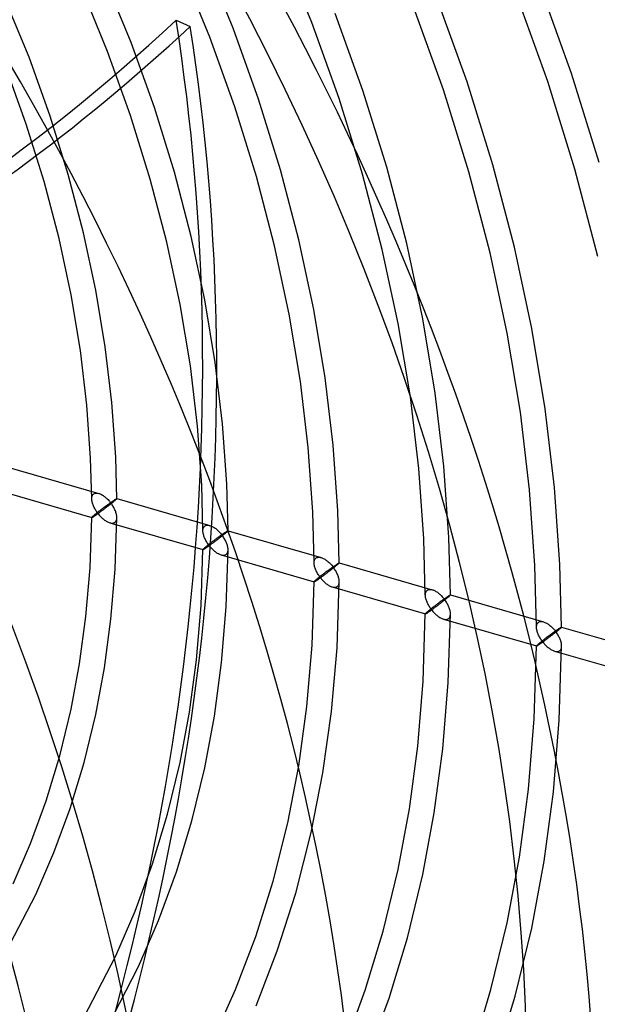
# Model space of a CAD drawing. Header units: millimetres. Extents: x -236 to 238, y -282 to 277.
# Tile 41 of 48: x 126 to 180, y -43 to 48. Entities that reach past the tile are written whole.
import ezdxf

# ---------------------------------------------------------------- set-up
doc = ezdxf.new("R2010")
doc.units = ezdxf.units.MM
doc.layers.add('HIDDEN', color=7, linetype='Continuous')
doc.layers.add('THICK', color=7, linetype='Continuous')

msp = doc.modelspace()

# ---------------------------------------------------------------- linework, layer by layer
at = {"layer": 'HIDDEN'}
for p, q in [((153.325, 47.72), (150.449, 54.751)), ((146.056, 47.201), (143.373, 53.761)), ((143.891, 46.369), (141.245, 52.836)), ((136.622, 45.85), (134.169, 51.845)), ((177.324, 43.004), (174.36, 51.255)), ((134.456, 45.018), (132.041, 50.921)), ((175.124, 42.268), (172.194, 50.423)), ((127.187, 44.498), (124.965, 49.93)), ((167.687, 42.217), (164.925, 49.903)), ((158.05, 41.429), (155.491, 48.552)), ((165.487, 41.48), (162.76, 49.072)), ((140.782, 47.927), (142.081, 47.348)), ((155.85, 40.693), (153.325, 47.72)), ((148.413, 40.642), (146.056, 47.201)), ((138.776, 39.854), (136.622, 45.85)), ((146.213, 39.905), (143.891, 46.369)), ((136.576, 39.118), (134.456, 45.018)), ((129.139, 39.066), (127.187, 44.498)), ((126.939, 38.33), (125.022, 43.667)), ((179.874, 34.784), (177.324, 43.004)), ((170.063, 34.558), (167.687, 42.217)), ((177.644, 34.146), (175.124, 42.268)), ((160.252, 34.332), (158.05, 41.429)), ((167.833, 33.92), (165.487, 41.48)), ((150.441, 34.106), (148.413, 40.642)), ((158.021, 33.694), (155.85, 40.693)), ((140.629, 33.88), (138.776, 39.854)), ((148.21, 33.468), (146.213, 39.905)), ((128.588, 33.016), (126.939, 38.33)), ((130.818, 33.654), (129.139, 39.066)), ((138.399, 33.242), (136.576, 39.118)), ((142.183, 27.95), (140.629, 33.88)), ((152.14, 27.618), (150.441, 34.106)), ((159.84, 26.75), (158.021, 33.694)), ((162.097, 27.287), (160.252, 34.332)), ((169.797, 26.419), (167.833, 33.92)), ((172.054, 26.956), (170.063, 34.558)), ((179.755, 26.088), (177.644, 34.146)), ((129.968, 27.744), (128.588, 33.016)), ((132.225, 28.281), (130.818, 33.654)), ((139.926, 27.413), (138.399, 33.242)), ((149.883, 27.082), (148.21, 33.468)), ((133.363, 22.967), (132.225, 28.281)), ((131.084, 22.534), (129.968, 27.744)), ((141.159, 21.651), (139.926, 27.413)), ((143.438, 22.085), (142.183, 27.95)), ((153.513, 21.202), (152.14, 27.618)), ((151.234, 20.769), (149.883, 27.082)), ((161.309, 19.887), (159.84, 26.75)), ((163.588, 20.32), (162.097, 27.287)), ((171.384, 19.005), (169.797, 26.419)), ((173.663, 19.438), (172.054, 26.956)), ((134.234, 17.73), (133.363, 22.967)), ((131.937, 17.403), (131.084, 22.534)), ((144.399, 16.305), (143.438, 22.085)), ((142.102, 15.978), (141.159, 21.651)), ((154.564, 14.88), (153.513, 21.202)), ((152.267, 14.553), (151.234, 20.769)), ((164.73, 13.455), (163.588, 20.32)), ((162.433, 13.128), (161.309, 19.887)), ((174.895, 12.029), (173.663, 19.438)), ((172.598, 11.702), (171.384, 19.005)), ((132.534, 12.368), (131.937, 17.403)), ((134.843, 12.587), (134.234, 17.73)), ((142.762, 10.41), (142.102, 15.978)), ((145.072, 10.629), (144.399, 16.305)), ((155.301, 8.671), (154.564, 14.88)), ((152.991, 8.452), (152.267, 14.553)), ((163.219, 6.494), (162.433, 13.128)), ((165.529, 6.713), (164.73, 13.455)), ((132.882, 7.445), (132.534, 12.368)), ((135.199, 7.553), (134.843, 12.587)), ((175.758, 4.755), (174.895, 12.029)), ((173.448, 4.537), (172.598, 11.702)), ((143.147, 4.966), (142.762, 10.41)), ((145.465, 5.074), (145.072, 10.629)), ((153.413, 2.487), (152.991, 8.452)), ((155.73, 2.595), (155.301, 8.671)), ((132.986, 3.71), (132.882, 7.445)), ((135.306, 3.715), (135.199, 7.553)), ((125.026, 6.685), (133.632, 4.2)), ((163.678, 0.008), (163.219, 6.494)), ((165.996, 0.116), (165.529, 6.713)), ((143.263, 0.744), (143.147, 4.966)), ((145.583, 0.748), (145.465, 5.074)), ((176.261, -2.364), (175.758, 4.755)), ((124.383, 4.456), (132.988, 1.971)), ((132.986, 3.706), (132.989, 3.794)), ((132.99, 3.628), (132.986, 3.706)), ((132.989, 3.794), (133, 3.878)), ((133, 3.878), (133.021, 3.955)), ((133.021, 3.955), (133.051, 4.026)), ((133.051, 4.026), (133.091, 4.088)), ((133.091, 4.088), (133.14, 4.14)), ((133.14, 4.14), (133.188, 4.175)), ((133.188, 4.175), (133.241, 4.201)), ((133.241, 4.201), (133.299, 4.22)), ((133.299, 4.22), (133.36, 4.231)), ((133.36, 4.231), (133.425, 4.233)), ((133.425, 4.233), (133.493, 4.229)), ((133.493, 4.229), (133.562, 4.218)), ((133.562, 4.218), (133.632, 4.2)), ((133.632, 4.2), (133.699, 4.179)), ((133.699, 4.179), (133.767, 4.152)), ((133.767, 4.152), (133.834, 4.121)), ((133.834, 4.121), (133.902, 4.086)), ((133.902, 4.086), (133.969, 4.047)), ((133.969, 4.047), (134.036, 4.006)), ((134.036, 4.006), (134.101, 3.96)), ((134.101, 3.96), (134.167, 3.912)), ((134.167, 3.912), (134.233, 3.86)), ((134.233, 3.86), (134.298, 3.805)), ((134.298, 3.805), (134.362, 3.748)), ((134.362, 3.748), (134.426, 3.687)), ((134.426, 3.687), (134.489, 3.623)), ((135.135, 3.625), (135.168, 3.646)), ((135.168, 3.646), (135.199, 3.665)), ((135.199, 3.665), (135.226, 3.681)), ((135.226, 3.681), (135.249, 3.695)), ((135.257, 3.657), (135.228, 3.63)), ((135.249, 3.695), (135.269, 3.706)), ((135.279, 3.679), (135.257, 3.657)), ((135.269, 3.706), (135.285, 3.713)), ((135.294, 3.696), (135.279, 3.679)), ((135.285, 3.713), (135.296, 3.717)), ((135.303, 3.708), (135.294, 3.696)), ((135.296, 3.717), (135.304, 3.718)), ((135.306, 3.715), (135.303, 3.708)), ((135.304, 3.718), (135.304, 3.718)), ((135.304, 3.718), (135.305, 3.717)), ((135.304, 3.718), (143.909, 1.234)), ((135.305, 3.717), (135.305, 3.717)), ((135.305, 3.717), (135.305, 3.716)), ((135.305, 3.716), (135.306, 3.716)), ((135.306, 3.716), (135.306, 3.715)), ((173.943, -2.471), (173.448, 4.537)), ((132.999, 3.548), (132.99, 3.628)), ((133.013, 3.466), (132.999, 3.548)), ((133.032, 3.383), (133.013, 3.466)), ((133.055, 3.3), (133.032, 3.383)), ((133.082, 3.217), (133.055, 3.3)), ((133.112, 3.134), (133.082, 3.217)), ((133.146, 3.051), (133.112, 3.134)), ((133.183, 2.968), (133.146, 3.051)), ((133.223, 2.886), (133.183, 2.968)), ((133.265, 2.805), (133.223, 2.886)), ((133.31, 2.725), (133.265, 2.805)), ((133.919, 2.749), (133.853, 2.699)), ((133.985, 2.799), (133.919, 2.749)), ((134.05, 2.848), (133.985, 2.799)), ((134.115, 2.896), (134.05, 2.848)), ((134.137, 2.758), (134.076, 2.712)), ((134.179, 2.945), (134.115, 2.896)), ((134.199, 2.805), (134.137, 2.758)), ((134.243, 2.992), (134.179, 2.945)), ((134.262, 2.853), (134.199, 2.805)), ((134.307, 3.039), (134.243, 2.992)), ((134.326, 2.901), (134.262, 2.853)), ((134.37, 3.086), (134.307, 3.039)), ((134.39, 2.951), (134.326, 2.901)), ((134.433, 3.132), (134.37, 3.086)), ((134.455, 3), (134.39, 2.951)), ((134.494, 3.177), (134.433, 3.132)), ((134.519, 3.05), (134.455, 3)), ((134.489, 3.623), (134.551, 3.557)), ((134.555, 3.221), (134.494, 3.177)), ((134.584, 3.101), (134.519, 3.05)), ((134.551, 3.557), (134.612, 3.489)), ((134.615, 3.264), (134.555, 3.221)), ((134.648, 3.151), (134.584, 3.101)), ((134.612, 3.489), (134.672, 3.418)), ((134.673, 3.305), (134.615, 3.264)), ((134.712, 3.201), (134.648, 3.151)), ((134.672, 3.418), (134.73, 3.346)), ((134.73, 3.346), (134.673, 3.305)), ((134.774, 3.251), (134.712, 3.201)), ((134.73, 3.346), (134.783, 3.383)), ((134.783, 3.276), (134.73, 3.346)), ((134.836, 3.3), (134.774, 3.251)), ((134.783, 3.383), (134.834, 3.42)), ((134.834, 3.204), (134.783, 3.276)), ((134.834, 3.42), (134.883, 3.454)), ((134.883, 3.131), (134.834, 3.204)), ((134.895, 3.348), (134.836, 3.3)), ((134.883, 3.454), (134.931, 3.487)), ((134.931, 3.057), (134.883, 3.131)), ((134.953, 3.395), (134.895, 3.348)), ((134.931, 3.487), (134.977, 3.519)), ((134.976, 2.982), (134.931, 3.057)), ((135.007, 3.44), (134.953, 3.395)), ((135.02, 2.906), (134.976, 2.982)), ((134.977, 3.519), (135.02, 3.548)), ((135.059, 3.483), (135.007, 3.44)), ((135.02, 3.548), (135.061, 3.576)), ((135.061, 2.829), (135.02, 2.906)), ((135.106, 3.523), (135.059, 3.483)), ((135.061, 3.576), (135.099, 3.601)), ((135.099, 2.751), (135.061, 2.829)), ((135.099, 3.601), (135.135, 3.625)), ((135.135, 2.673), (135.099, 2.751)), ((135.149, 3.56), (135.106, 3.523)), ((135.192, 3.597), (135.149, 3.56)), ((135.228, 3.63), (135.192, 3.597)), ((132.829, -2.68), (132.986, 1.975)), ((132.989, 1.984), (132.986, 1.975)), ((132.986, 1.975), (132.986, 1.974)), ((132.986, 1.974), (132.986, 1.973)), ((132.986, 1.973), (132.986, 1.973)), ((132.986, 1.973), (132.987, 1.972)), ((132.987, 1.972), (132.988, 1.972)), ((132.988, 1.972), (132.988, 1.971)), ((132.988, 1.971), (132.997, 1.972)), ((133.001, 2), (132.989, 1.984)), ((132.997, 1.972), (133.01, 1.977)), ((133.022, 2.022), (133.001, 2)), ((133.01, 1.977), (133.029, 1.985)), ((133.052, 2.052), (133.022, 2.022)), ((133.029, 1.985), (133.051, 1.997)), ((133.051, 1.997), (133.078, 2.012)), ((133.091, 2.088), (133.052, 2.052)), ((133.078, 2.012), (133.108, 2.03)), ((133.14, 2.13), (133.091, 2.088)), ((133.108, 2.03), (133.142, 2.051)), ((133.184, 2.168), (133.14, 2.13)), ((133.142, 2.051), (133.179, 2.074)), ((133.179, 2.074), (133.219, 2.1)), ((133.232, 2.209), (133.184, 2.168)), ((133.219, 2.1), (133.262, 2.129)), ((133.285, 2.253), (133.232, 2.209)), ((133.262, 2.129), (133.308, 2.159)), ((133.341, 2.298), (133.285, 2.253)), ((133.308, 2.159), (133.356, 2.192)), ((133.358, 2.646), (133.31, 2.725)), ((133.401, 2.346), (133.341, 2.298)), ((133.356, 2.192), (133.406, 2.226)), ((133.408, 2.568), (133.358, 2.646)), ((133.462, 2.395), (133.401, 2.346)), ((133.406, 2.226), (133.459, 2.263)), ((133.46, 2.491), (133.408, 2.568)), ((133.459, 2.263), (133.513, 2.301)), ((133.514, 2.415), (133.46, 2.491)), ((133.525, 2.445), (133.462, 2.395)), ((133.513, 2.301), (133.57, 2.341)), ((133.57, 2.341), (133.514, 2.415)), ((133.589, 2.496), (133.525, 2.445)), ((133.621, 2.378), (133.57, 2.341)), ((133.57, 2.341), (133.624, 2.273)), ((133.655, 2.546), (133.589, 2.496)), ((133.673, 2.415), (133.621, 2.378)), ((133.624, 2.273), (133.681, 2.205)), ((133.721, 2.597), (133.655, 2.546)), ((133.727, 2.454), (133.673, 2.415)), ((133.681, 2.205), (133.738, 2.14)), ((133.787, 2.648), (133.721, 2.597)), ((133.782, 2.495), (133.727, 2.454)), ((133.738, 2.14), (133.798, 2.076)), ((133.839, 2.536), (133.782, 2.495)), ((133.853, 2.699), (133.787, 2.648)), ((133.798, 2.076), (133.859, 2.014)), ((133.897, 2.578), (133.839, 2.536)), ((133.859, 2.014), (133.921, 1.954)), ((133.955, 2.622), (133.897, 2.578)), ((133.921, 1.954), (133.984, 1.896)), ((134.015, 2.666), (133.955, 2.622)), ((133.984, 1.896), (134.049, 1.841)), ((134.076, 2.712), (134.015, 2.666)), ((134.049, 1.841), (134.114, 1.788)), ((135.168, 2.594), (135.135, 2.673)), ((135.146, -2.804), (135.306, 1.97)), ((135.198, 2.515), (135.168, 2.594)), ((135.225, 2.436), (135.198, 2.515)), ((135.249, 2.357), (135.225, 2.436)), ((135.269, 2.279), (135.249, 2.357)), ((135.285, 2.201), (135.269, 2.279)), ((135.278, 1.762), (135.293, 1.829)), ((135.296, 2.124), (135.285, 2.201)), ((135.293, 1.829), (135.302, 1.9)), ((135.304, 2.048), (135.296, 2.124)), ((135.302, 1.9), (135.306, 1.974)), ((135.306, 1.974), (135.304, 2.048)), ((153.54, -2.223), (153.413, 2.487)), ((155.86, -2.219), (155.73, 2.595)), ((134.114, 1.788), (134.18, 1.738)), ((134.18, 1.738), (134.247, 1.691)), ((134.247, 1.691), (134.315, 1.647)), ((134.315, 1.647), (134.384, 1.607)), ((134.384, 1.607), (134.453, 1.571)), ((134.453, 1.571), (134.522, 1.539)), ((134.522, 1.539), (134.591, 1.511)), ((134.591, 1.511), (134.659, 1.489)), ((134.659, 1.489), (134.729, 1.472)), ((134.66, 1.489), (143.266, -0.995)), ((134.729, 1.472), (134.798, 1.461)), ((134.798, 1.461), (134.865, 1.456)), ((134.865, 1.456), (134.929, 1.459)), ((134.929, 1.459), (134.991, 1.47)), ((134.991, 1.47), (135.048, 1.489)), ((135.048, 1.489), (135.101, 1.516)), ((135.101, 1.516), (135.149, 1.55)), ((135.149, 1.55), (135.191, 1.593)), ((135.191, 1.593), (135.227, 1.643)), ((135.227, 1.643), (135.256, 1.7)), ((135.256, 1.7), (135.278, 1.762)), ((143.266, 0.828), (143.277, 0.911)), ((143.277, 0.911), (143.298, 0.989)), ((143.298, 0.989), (143.328, 1.059)), ((143.328, 1.059), (143.368, 1.121)), ((143.368, 1.121), (143.417, 1.173)), ((143.417, 1.173), (143.465, 1.208)), ((143.465, 1.208), (143.518, 1.235)), ((143.518, 1.235), (143.576, 1.253)), ((143.576, 1.253), (143.638, 1.264)), ((143.638, 1.264), (143.703, 1.267)), ((143.703, 1.267), (143.77, 1.262)), ((143.77, 1.262), (143.839, 1.251)), ((143.839, 1.251), (143.909, 1.234)), ((143.909, 1.234), (143.976, 1.212)), ((143.976, 1.212), (144.044, 1.185)), ((144.044, 1.185), (144.111, 1.154)), ((144.111, 1.154), (144.179, 1.12)), ((144.179, 1.12), (144.246, 1.081)), ((144.246, 1.081), (144.312, 1.039)), ((144.312, 1.039), (144.378, 0.994)), ((144.378, 0.994), (144.444, 0.946)), ((144.444, 0.946), (144.509, 0.894)), ((143.263, 0.74), (143.266, 0.828)), ((143.267, 0.662), (143.263, 0.74)), ((143.276, 0.582), (143.267, 0.662)), ((143.29, 0.5), (143.276, 0.582)), ((143.308, 0.418), (143.29, 0.5)), ((143.331, 0.335), (143.308, 0.418)), ((143.358, 0.252), (143.331, 0.335)), ((143.389, 0.169), (143.358, 0.252)), ((143.422, 0.086), (143.389, 0.169)), ((143.459, 0.003), (143.422, 0.086)), ((143.499, -0.079), (143.459, 0.003)), ((144.519, 0.025), (144.455, -0.023)), ((144.509, 0.894), (144.574, 0.839)), ((144.583, 0.072), (144.519, 0.025)), ((144.574, 0.839), (144.639, 0.781)), ((144.646, 0.119), (144.583, 0.072)), ((144.639, 0.781), (144.703, 0.72)), ((144.709, 0.165), (144.646, 0.119)), ((144.732, 0.033), (144.667, -0.016)), ((144.703, 0.72), (144.766, 0.657)), ((144.771, 0.21), (144.709, 0.165)), ((144.796, 0.083), (144.732, 0.033)), ((144.766, 0.657), (144.828, 0.591)), ((144.832, 0.254), (144.771, 0.21)), ((144.861, 0.134), (144.796, 0.083)), ((144.828, 0.591), (144.889, 0.522)), ((144.891, 0.297), (144.832, 0.254)), ((144.925, 0.184), (144.861, 0.134)), ((144.889, 0.522), (144.949, 0.452)), ((144.95, 0.339), (144.891, 0.297)), ((144.989, 0.234), (144.925, 0.184)), ((144.949, 0.452), (145.006, 0.379)), ((145.006, 0.379), (144.95, 0.339)), ((145.052, 0.284), (144.989, 0.234)), ((145.006, 0.379), (145.059, 0.417)), ((145.059, 0.309), (145.006, 0.379)), ((145.113, 0.334), (145.052, 0.284)), ((145.059, 0.417), (145.111, 0.453)), ((145.111, 0.238), (145.059, 0.309)), ((145.111, 0.453), (145.16, 0.488)), ((145.16, 0.165), (145.111, 0.238)), ((145.173, 0.382), (145.113, 0.334)), ((145.16, 0.488), (145.208, 0.521)), ((145.208, 0.091), (145.16, 0.165)), ((145.23, 0.428), (145.173, 0.382)), ((145.208, 0.521), (145.253, 0.552)), ((145.253, 0.016), (145.208, 0.091)), ((145.285, 0.473), (145.23, 0.428)), ((145.253, 0.552), (145.297, 0.581)), ((145.296, -0.06), (145.253, 0.016)), ((145.336, 0.516), (145.285, 0.473)), ((145.297, 0.581), (145.338, 0.609)), ((145.383, 0.556), (145.336, 0.516)), ((145.338, 0.609), (145.376, 0.635)), ((145.376, 0.635), (145.412, 0.658)), ((145.426, 0.593), (145.383, 0.556)), ((145.412, 0.658), (145.445, 0.679)), ((145.469, 0.63), (145.426, 0.593)), ((145.445, 0.679), (145.475, 0.698)), ((145.505, 0.663), (145.469, 0.63)), ((145.475, 0.698), (145.503, 0.715)), ((145.503, 0.715), (145.526, 0.728)), ((145.534, 0.69), (145.505, 0.663)), ((145.526, 0.728), (145.546, 0.739)), ((145.556, 0.712), (145.534, 0.69)), ((145.546, 0.739), (145.562, 0.746)), ((145.571, 0.729), (145.556, 0.712)), ((145.562, 0.746), (145.574, 0.75)), ((145.58, 0.741), (145.571, 0.729)), ((145.574, 0.75), (145.581, 0.751)), ((145.583, 0.748), (145.58, 0.741)), ((145.581, 0.751), (145.581, 0.751)), ((145.581, 0.751), (145.582, 0.751)), ((145.581, 0.751), (154.186, -1.733)), ((145.582, 0.751), (145.582, 0.75)), ((145.582, 0.75), (145.583, 0.75)), ((145.583, 0.75), (145.583, 0.749)), ((145.583, 0.749), (145.583, 0.748)), ((163.817, -5.189), (163.678, 0.008)), ((166.137, -5.185), (165.996, 0.116)), ((143.369, -0.879), (143.329, -0.915)), ((143.417, -0.836), (143.369, -0.879)), ((143.461, -0.799), (143.417, -0.836)), ((143.419, -0.916), (143.456, -0.893)), ((143.456, -0.893), (143.496, -0.867)), ((143.51, -0.758), (143.461, -0.799)), ((143.496, -0.867), (143.539, -0.838)), ((143.542, -0.16), (143.499, -0.079)), ((143.562, -0.714), (143.51, -0.758)), ((143.539, -0.838), (143.584, -0.808)), ((143.587, -0.241), (143.542, -0.16)), ((143.618, -0.669), (143.562, -0.714)), ((143.584, -0.808), (143.632, -0.775)), ((143.635, -0.32), (143.587, -0.241)), ((143.677, -0.621), (143.618, -0.669)), ((143.632, -0.775), (143.683, -0.74)), ((143.685, -0.399), (143.635, -0.32)), ((143.739, -0.572), (143.677, -0.621)), ((143.683, -0.74), (143.735, -0.704)), ((143.737, -0.476), (143.685, -0.399)), ((143.735, -0.704), (143.79, -0.665)), ((143.79, -0.551), (143.737, -0.476)), ((143.802, -0.522), (143.739, -0.572)), ((143.846, -0.625), (143.79, -0.551)), ((143.79, -0.665), (143.846, -0.625)), ((143.866, -0.472), (143.802, -0.522)), ((143.897, -0.589), (143.846, -0.625)), ((143.846, -0.625), (143.901, -0.694)), ((143.931, -0.421), (143.866, -0.472)), ((143.95, -0.551), (143.897, -0.589)), ((143.901, -0.694), (143.957, -0.761)), ((143.997, -0.37), (143.931, -0.421)), ((144.004, -0.512), (143.95, -0.551)), ((143.957, -0.761), (144.015, -0.827)), ((144.063, -0.319), (143.997, -0.37)), ((144.059, -0.472), (144.004, -0.512)), ((144.015, -0.827), (144.075, -0.891)), ((144.116, -0.431), (144.059, -0.472)), ((144.13, -0.268), (144.063, -0.319)), ((144.075, -0.891), (144.135, -0.953)), ((144.173, -0.388), (144.116, -0.431)), ((144.196, -0.218), (144.13, -0.268)), ((144.232, -0.345), (144.173, -0.388)), ((144.261, -0.168), (144.196, -0.218)), ((144.292, -0.301), (144.232, -0.345)), ((144.326, -0.119), (144.261, -0.168)), ((144.352, -0.255), (144.292, -0.301)), ((144.391, -0.071), (144.326, -0.119)), ((144.414, -0.209), (144.352, -0.255)), ((144.455, -0.023), (144.391, -0.071)), ((144.476, -0.162), (144.414, -0.209)), ((144.539, -0.114), (144.476, -0.162)), ((144.603, -0.065), (144.539, -0.114)), ((144.667, -0.016), (144.603, -0.065)), ((145.337, -0.137), (145.296, -0.06)), ((145.376, -0.215), (145.337, -0.137)), ((145.412, -0.293), (145.376, -0.215)), ((145.445, -0.372), (145.412, -0.293)), ((145.475, -0.451), (145.445, -0.372)), ((145.502, -0.53), (145.475, -0.451)), ((145.526, -0.609), (145.502, -0.53)), ((145.546, -0.688), (145.526, -0.609)), ((145.562, -0.766), (145.546, -0.688)), ((145.573, -0.843), (145.562, -0.766)), ((145.581, -0.918), (145.573, -0.843)), ((143.093, -6.165), (143.263, -0.992)), ((143.266, -0.983), (143.263, -0.992)), ((143.263, -0.992), (143.263, -0.993)), ((143.263, -0.993), (143.263, -0.994)), ((143.263, -0.994), (143.264, -0.994)), ((143.264, -0.994), (143.264, -0.995)), ((143.264, -0.995), (143.265, -0.995)), ((143.265, -0.995), (143.266, -0.995)), ((143.278, -0.967), (143.266, -0.983)), ((143.266, -0.995), (143.274, -0.995)), ((143.274, -0.995), (143.287, -0.99)), ((143.299, -0.944), (143.278, -0.967)), ((143.287, -0.99), (143.305, -0.982)), ((143.329, -0.915), (143.299, -0.944)), ((143.305, -0.982), (143.328, -0.97)), ((143.328, -0.97), (143.355, -0.955)), ((143.355, -0.955), (143.385, -0.937)), ((143.385, -0.937), (143.419, -0.916)), ((144.135, -0.953), (144.197, -1.013)), ((144.197, -1.013), (144.261, -1.07)), ((144.261, -1.07), (144.325, -1.126)), ((144.325, -1.126), (144.39, -1.178)), ((144.39, -1.178), (144.457, -1.228)), ((144.457, -1.228), (144.524, -1.276)), ((144.524, -1.276), (144.592, -1.319)), ((144.592, -1.319), (144.661, -1.359)), ((144.661, -1.359), (144.73, -1.396)), ((144.73, -1.396), (144.799, -1.428)), ((144.799, -1.428), (144.868, -1.455)), ((144.868, -1.455), (144.937, -1.478)), ((144.937, -1.478), (145.007, -1.495)), ((144.937, -1.478), (153.543, -3.962)), ((145.007, -1.495), (145.075, -1.506)), ((145.075, -1.506), (145.142, -1.511)), ((145.142, -1.511), (145.207, -1.508)), ((145.207, -1.508), (145.268, -1.497)), ((145.268, -1.497), (145.326, -1.478)), ((145.326, -1.478), (145.379, -1.451)), ((145.379, -1.451), (145.426, -1.416)), ((145.41, -6.289), (145.583, -0.996)), ((145.426, -1.416), (145.468, -1.373)), ((145.468, -1.373), (145.504, -1.323)), ((145.504, -1.323), (145.533, -1.267)), ((145.533, -1.267), (145.555, -1.205)), ((145.555, -1.205), (145.57, -1.138)), ((145.57, -1.138), (145.58, -1.067)), ((145.58, -1.067), (145.583, -0.992)), ((145.583, -0.992), (145.581, -0.918)), ((153.645, -1.846), (153.694, -1.794)), ((153.694, -1.794), (153.742, -1.759)), ((153.742, -1.759), (153.795, -1.732)), ((153.795, -1.732), (153.853, -1.714)), ((153.853, -1.714), (153.915, -1.703)), ((153.915, -1.703), (153.98, -1.7)), ((153.98, -1.7), (154.047, -1.704)), ((154.047, -1.704), (154.116, -1.716)), ((154.116, -1.716), (154.186, -1.733)), ((154.186, -1.733), (154.253, -1.755)), ((154.253, -1.755), (154.321, -1.781)), ((154.321, -1.781), (154.388, -1.812)), ((154.388, -1.812), (154.455, -1.847)), ((132.453, -7.186), (132.829, -2.68)), ((153.54, -2.227), (153.543, -2.139)), ((153.544, -2.305), (153.54, -2.227)), ((153.543, -2.139), (153.555, -2.055)), ((153.553, -2.385), (153.544, -2.305)), ((153.567, -2.466), (153.553, -2.385)), ((153.555, -2.055), (153.575, -1.978)), ((153.585, -2.549), (153.567, -2.466)), ((153.575, -1.978), (153.606, -1.907)), ((153.608, -2.632), (153.585, -2.549)), ((153.606, -1.907), (153.645, -1.846)), ((153.635, -2.715), (153.608, -2.632)), ((153.666, -2.798), (153.635, -2.715)), ((154.455, -1.847), (154.522, -1.886)), ((154.522, -1.886), (154.589, -1.927)), ((154.589, -1.927), (154.654, -1.972)), ((154.654, -1.972), (154.72, -2.021)), ((154.72, -2.021), (154.786, -2.073)), ((154.786, -2.073), (154.851, -2.127)), ((154.851, -2.127), (154.916, -2.185)), ((154.916, -2.185), (154.979, -2.246)), ((154.979, -2.246), (155.043, -2.31)), ((155.043, -2.31), (155.105, -2.376)), ((155.108, -2.713), (155.047, -2.757)), ((155.105, -2.376), (155.166, -2.444)), ((155.168, -2.67), (155.108, -2.713)), ((155.166, -2.444), (155.225, -2.515)), ((155.227, -2.628), (155.168, -2.67)), ((155.225, -2.515), (155.283, -2.587)), ((155.283, -2.587), (155.227, -2.628)), ((155.312, -2.696), (155.247, -2.748)), ((155.283, -2.587), (155.336, -2.55)), ((155.336, -2.658), (155.283, -2.587)), ((155.376, -2.644), (155.312, -2.696)), ((155.336, -2.55), (155.388, -2.514)), ((155.387, -2.729), (155.336, -2.658)), ((155.438, -2.594), (155.376, -2.644)), ((155.437, -2.802), (155.387, -2.729)), ((155.388, -2.514), (155.437, -2.479)), ((155.437, -2.479), (155.485, -2.446)), ((155.498, -2.546), (155.438, -2.594)), ((155.485, -2.446), (155.53, -2.415)), ((155.556, -2.499), (155.498, -2.546)), ((155.53, -2.415), (155.573, -2.385)), ((155.609, -2.454), (155.556, -2.499)), ((155.573, -2.385), (155.614, -2.358)), ((155.659, -2.412), (155.609, -2.454)), ((155.614, -2.358), (155.653, -2.332)), ((155.653, -2.332), (155.689, -2.309)), ((155.704, -2.374), (155.659, -2.412)), ((155.689, -2.309), (155.722, -2.287)), ((155.746, -2.337), (155.704, -2.374)), ((155.722, -2.287), (155.752, -2.268)), ((155.782, -2.304), (155.746, -2.337)), ((155.752, -2.268), (155.779, -2.252)), ((155.779, -2.252), (155.803, -2.239)), ((155.811, -2.277), (155.782, -2.304)), ((155.803, -2.239), (155.823, -2.228)), ((155.833, -2.255), (155.811, -2.277)), ((155.823, -2.228), (155.839, -2.22)), ((155.849, -2.238), (155.833, -2.255)), ((155.839, -2.22), (155.851, -2.216)), ((155.857, -2.226), (155.849, -2.238)), ((155.851, -2.216), (155.858, -2.216)), ((155.86, -2.218), (155.857, -2.226)), ((155.858, -2.216), (155.858, -2.216)), ((155.858, -2.216), (155.859, -2.216)), ((155.858, -2.216), (164.463, -4.7)), ((155.859, -2.216), (155.859, -2.217)), ((155.859, -2.217), (155.86, -2.217)), ((155.86, -2.217), (155.86, -2.218)), ((155.86, -2.218), (155.86, -2.218)), ((174.094, -8.156), (173.943, -2.471)), ((176.414, -8.152), (176.261, -2.364)), ((134.76, -7.43), (135.146, -2.804)), ((153.699, -2.881), (153.666, -2.798)), ((153.736, -2.964), (153.699, -2.881)), ((153.776, -3.046), (153.736, -2.964)), ((153.819, -3.127), (153.776, -3.046)), ((153.864, -3.208), (153.819, -3.127)), ((153.895, -3.636), (153.839, -3.681)), ((153.911, -3.287), (153.864, -3.208)), ((153.954, -3.588), (153.895, -3.636)), ((153.961, -3.366), (153.911, -3.287)), ((154.015, -3.539), (153.954, -3.588)), ((154.013, -3.443), (153.961, -3.366)), ((154.012, -3.67), (154.067, -3.632)), ((154.067, -3.518), (154.013, -3.443)), ((154.078, -3.489), (154.015, -3.539)), ((154.123, -3.592), (154.067, -3.518)), ((154.067, -3.632), (154.123, -3.592)), ((154.143, -3.439), (154.078, -3.489)), ((154.176, -3.554), (154.123, -3.592)), ((154.123, -3.592), (154.178, -3.661)), ((154.208, -3.388), (154.143, -3.439)), ((154.231, -3.515), (154.176, -3.554)), ((154.274, -3.337), (154.208, -3.388)), ((154.287, -3.474), (154.231, -3.515)), ((154.34, -3.286), (154.274, -3.337)), ((154.345, -3.432), (154.287, -3.474)), ((154.406, -3.235), (154.34, -3.286)), ((154.403, -3.389), (154.345, -3.432)), ((154.463, -3.345), (154.403, -3.389)), ((154.472, -3.185), (154.406, -3.235)), ((154.525, -3.3), (154.463, -3.345)), ((154.538, -3.135), (154.472, -3.185)), ((154.587, -3.254), (154.525, -3.3)), ((154.602, -3.086), (154.538, -3.135)), ((154.65, -3.206), (154.587, -3.254)), ((154.667, -3.038), (154.602, -3.086)), ((154.714, -3.158), (154.65, -3.206)), ((154.731, -2.99), (154.667, -3.038)), ((154.78, -3.109), (154.714, -3.158)), ((154.796, -2.942), (154.731, -2.99)), ((154.846, -3.059), (154.78, -3.109)), ((154.86, -2.895), (154.796, -2.942)), ((154.912, -3.008), (154.846, -3.059)), ((154.923, -2.848), (154.86, -2.895)), ((154.979, -2.956), (154.912, -3.008)), ((154.986, -2.802), (154.923, -2.848)), ((155.046, -2.905), (154.979, -2.956)), ((155.047, -2.757), (154.986, -2.802)), ((155.113, -2.852), (155.046, -2.905)), ((155.18, -2.8), (155.113, -2.852)), ((155.247, -2.748), (155.18, -2.8)), ((155.484, -2.876), (155.437, -2.802)), ((155.53, -2.951), (155.484, -2.876)), ((155.573, -3.027), (155.53, -2.951)), ((155.614, -3.104), (155.573, -3.027)), ((155.652, -3.181), (155.614, -3.104)), ((155.688, -3.259), (155.652, -3.181)), ((155.722, -3.338), (155.688, -3.259)), ((155.752, -3.417), (155.722, -3.338)), ((155.779, -3.496), (155.752, -3.417)), ((155.803, -3.575), (155.779, -3.496)), ((155.823, -3.654), (155.803, -3.575)), ((153.347, -9.821), (153.54, -3.959)), ((153.544, -3.949), (153.54, -3.959)), ((153.54, -3.959), (153.54, -3.96)), ((153.54, -3.96), (153.54, -3.96)), ((153.54, -3.96), (153.541, -3.961)), ((153.541, -3.961), (153.541, -3.961)), ((153.541, -3.961), (153.542, -3.962)), ((153.542, -3.962), (153.543, -3.962)), ((153.543, -3.962), (153.551, -3.962)), ((153.556, -3.934), (153.544, -3.949)), ((153.551, -3.962), (153.564, -3.957)), ((153.577, -3.911), (153.556, -3.934)), ((153.564, -3.957), (153.583, -3.949)), ((153.607, -3.882), (153.577, -3.911)), ((153.583, -3.949), (153.605, -3.937)), ((153.605, -3.937), (153.632, -3.922)), ((153.646, -3.846), (153.607, -3.882)), ((153.632, -3.922), (153.662, -3.904)), ((153.694, -3.803), (153.646, -3.846)), ((153.662, -3.904), (153.696, -3.883)), ((153.738, -3.765), (153.694, -3.803)), ((153.696, -3.883), (153.733, -3.859)), ((153.733, -3.859), (153.773, -3.833)), ((153.787, -3.725), (153.738, -3.765)), ((153.773, -3.833), (153.816, -3.805)), ((153.839, -3.681), (153.787, -3.725)), ((153.816, -3.805), (153.861, -3.774)), ((153.861, -3.774), (153.909, -3.742)), ((153.909, -3.742), (153.96, -3.707)), ((153.96, -3.707), (154.012, -3.67)), ((154.178, -3.661), (154.234, -3.728)), ((154.234, -3.728), (154.292, -3.794)), ((154.292, -3.794), (154.351, -3.857)), ((154.351, -3.857), (154.412, -3.919)), ((154.412, -3.919), (154.474, -3.979)), ((154.474, -3.979), (154.537, -4.037)), ((154.537, -4.037), (154.602, -4.092)), ((154.602, -4.092), (154.667, -4.145)), ((154.667, -4.145), (154.734, -4.195)), ((154.734, -4.195), (154.801, -4.242)), ((154.801, -4.242), (154.869, -4.286)), ((154.869, -4.286), (154.938, -4.326)), ((154.938, -4.326), (155.007, -4.362)), ((155.007, -4.362), (155.076, -4.394)), ((155.076, -4.394), (155.145, -4.422)), ((155.145, -4.422), (155.214, -4.444)), ((155.214, -4.444), (155.284, -4.462)), ((155.214, -4.445), (163.82, -6.929)), ((155.284, -4.462), (155.353, -4.473)), ((155.353, -4.473), (155.419, -4.477)), ((155.419, -4.477), (155.484, -4.474)), ((155.484, -4.474), (155.545, -4.464)), ((155.545, -4.464), (155.603, -4.445)), ((155.603, -4.445), (155.656, -4.418)), ((155.656, -4.418), (155.704, -4.383)), ((155.657, -10.053), (155.86, -3.963)), ((155.704, -4.383), (155.746, -4.34)), ((155.746, -4.34), (155.781, -4.29)), ((155.781, -4.29), (155.81, -4.233)), ((155.81, -4.233), (155.832, -4.171)), ((155.839, -3.732), (155.823, -3.654)), ((155.832, -4.171), (155.848, -4.104)), ((155.85, -3.809), (155.839, -3.732)), ((155.848, -4.104), (155.857, -4.033)), ((155.858, -3.885), (155.85, -3.809)), ((155.857, -4.033), (155.86, -3.959)), ((155.86, -3.959), (155.858, -3.885)), ((163.817, -5.193), (163.82, -5.105)), ((163.821, -5.271), (163.817, -5.193)), ((163.82, -5.105), (163.832, -5.022)), ((163.83, -5.351), (163.821, -5.271)), ((163.844, -5.433), (163.83, -5.351)), ((163.832, -5.022), (163.853, -4.944)), ((163.862, -5.515), (163.844, -5.433)), ((163.853, -4.944), (163.883, -4.874)), ((163.883, -4.874), (163.923, -4.812)), ((163.923, -4.812), (163.972, -4.761)), ((163.972, -4.761), (164.019, -4.726)), ((164.019, -4.726), (164.072, -4.699)), ((164.072, -4.699), (164.13, -4.68)), ((164.13, -4.68), (164.192, -4.67)), ((164.192, -4.67), (164.257, -4.667)), ((164.257, -4.667), (164.324, -4.671)), ((164.324, -4.671), (164.393, -4.682)), ((164.393, -4.682), (164.463, -4.7)), ((164.463, -4.7), (164.53, -4.722)), ((164.53, -4.722), (164.597, -4.748)), ((164.597, -4.748), (164.665, -4.779)), ((164.665, -4.779), (164.732, -4.814)), ((164.732, -4.814), (164.799, -4.852)), ((164.799, -4.852), (164.865, -4.894)), ((164.865, -4.894), (164.931, -4.939)), ((164.931, -4.939), (164.997, -4.987)), ((164.997, -4.987), (165.062, -5.039)), ((165.062, -5.039), (165.127, -5.094)), ((165.127, -5.094), (165.192, -5.152)), ((165.192, -5.152), (165.256, -5.212)), ((165.256, -5.212), (165.319, -5.276)), ((165.319, -5.276), (165.382, -5.342)), ((165.382, -5.342), (165.443, -5.411)), ((165.443, -5.411), (165.502, -5.482)), ((165.664, -5.48), (165.714, -5.446)), ((165.714, -5.446), (165.761, -5.413)), ((165.761, -5.413), (165.807, -5.382)), ((165.807, -5.382), (165.85, -5.352)), ((165.89, -5.418), (165.839, -5.46)), ((165.85, -5.352), (165.891, -5.324)), ((165.938, -5.378), (165.89, -5.418)), ((165.891, -5.324), (165.93, -5.299)), ((165.93, -5.299), (165.966, -5.275)), ((165.981, -5.341), (165.938, -5.378)), ((165.966, -5.275), (165.999, -5.254)), ((166.023, -5.303), (165.981, -5.341)), ((165.999, -5.254), (166.029, -5.235)), ((166.059, -5.271), (166.023, -5.303)), ((166.029, -5.235), (166.056, -5.219)), ((166.056, -5.219), (166.08, -5.205)), ((166.088, -5.244), (166.059, -5.271)), ((166.08, -5.205), (166.1, -5.195)), ((166.11, -5.221), (166.088, -5.244)), ((166.1, -5.195), (166.116, -5.187)), ((166.126, -5.204), (166.11, -5.221)), ((166.116, -5.187), (166.128, -5.183)), ((166.134, -5.192), (166.126, -5.204)), ((166.128, -5.183), (166.135, -5.182)), ((166.137, -5.185), (166.134, -5.192)), ((166.135, -5.182), (166.136, -5.183)), ((166.135, -5.182), (174.74, -7.667)), ((166.136, -5.183), (166.136, -5.183)), ((166.136, -5.183), (166.137, -5.183)), ((166.137, -5.183), (166.137, -5.184)), ((166.137, -5.184), (166.137, -5.184)), ((166.137, -5.184), (166.137, -5.185)), ((142.678, -11.173), (143.093, -6.165)), ((144.985, -11.417), (145.41, -6.289)), ((163.885, -5.598), (163.862, -5.515)), ((163.912, -5.682), (163.885, -5.598)), ((163.943, -5.765), (163.912, -5.682)), ((163.976, -5.848), (163.943, -5.765)), ((164.013, -5.931), (163.976, -5.848)), ((164.053, -6.013), (164.013, -5.931)), ((164.096, -6.094), (164.053, -6.013)), ((164.141, -6.175), (164.096, -6.094)), ((164.188, -6.254), (164.141, -6.175)), ((164.238, -6.332), (164.188, -6.254)), ((164.29, -6.409), (164.238, -6.332)), ((164.484, -6.355), (164.419, -6.406)), ((164.55, -6.304), (164.484, -6.355)), ((164.616, -6.253), (164.55, -6.304)), ((164.669, -6.364), (164.613, -6.405)), ((164.682, -6.203), (164.616, -6.253)), ((164.727, -6.322), (164.669, -6.364)), ((164.748, -6.152), (164.682, -6.203)), ((164.785, -6.278), (164.727, -6.322)), ((164.814, -6.103), (164.748, -6.152)), ((164.845, -6.234), (164.785, -6.278)), ((164.879, -6.054), (164.814, -6.103)), ((164.906, -6.189), (164.845, -6.234)), ((164.943, -6.005), (164.879, -6.054)), ((164.967, -6.143), (164.906, -6.189)), ((165.008, -5.957), (164.943, -6.005)), ((165.03, -6.096), (164.967, -6.143)), ((165.072, -5.909), (165.008, -5.957)), ((165.093, -6.048), (165.03, -6.096)), ((165.136, -5.862), (165.072, -5.909)), ((165.157, -5.999), (165.093, -6.048)), ((165.199, -5.815), (165.136, -5.862)), ((165.221, -5.95), (165.157, -5.999)), ((165.262, -5.769), (165.199, -5.815)), ((165.285, -5.9), (165.221, -5.95)), ((165.324, -5.724), (165.262, -5.769)), ((165.35, -5.85), (165.285, -5.9)), ((165.385, -5.68), (165.324, -5.724)), ((165.415, -5.8), (165.35, -5.85)), ((165.445, -5.637), (165.385, -5.68)), ((165.479, -5.749), (165.415, -5.8)), ((165.503, -5.595), (165.445, -5.637)), ((165.543, -5.699), (165.479, -5.749)), ((165.502, -5.482), (165.56, -5.554)), ((165.56, -5.554), (165.503, -5.595)), ((165.606, -5.649), (165.543, -5.699)), ((165.56, -5.554), (165.613, -5.517)), ((165.613, -5.624), (165.56, -5.554)), ((165.667, -5.6), (165.606, -5.649)), ((165.613, -5.517), (165.664, -5.48)), ((165.664, -5.696), (165.613, -5.624)), ((165.714, -5.768), (165.664, -5.696)), ((165.727, -5.552), (165.667, -5.6)), ((165.761, -5.842), (165.714, -5.768)), ((165.784, -5.505), (165.727, -5.552)), ((165.807, -5.917), (165.761, -5.842)), ((165.839, -5.46), (165.784, -5.505)), ((165.85, -5.993), (165.807, -5.917)), ((165.891, -6.07), (165.85, -5.993)), ((165.929, -6.148), (165.891, -6.07)), ((165.965, -6.226), (165.929, -6.148)), ((165.999, -6.304), (165.965, -6.226)), ((166.029, -6.384), (165.999, -6.304)), ((131.868, -11.538), (132.453, -7.186)), ((163.621, -13.135), (163.817, -6.925)), ((163.821, -6.916), (163.817, -6.926)), ((163.817, -6.926), (163.817, -6.926)), ((163.817, -6.926), (163.817, -6.927)), ((163.817, -6.927), (163.818, -6.928)), ((163.818, -6.928), (163.818, -6.928)), ((163.818, -6.928), (163.819, -6.929)), ((163.819, -6.929), (163.82, -6.929)), ((163.82, -6.929), (163.828, -6.928)), ((163.833, -6.9), (163.821, -6.916)), ((163.828, -6.928), (163.841, -6.924)), ((163.854, -6.878), (163.833, -6.9)), ((163.841, -6.924), (163.86, -6.915)), ((163.884, -6.849), (163.854, -6.878)), ((163.86, -6.915), (163.882, -6.904)), ((163.882, -6.904), (163.909, -6.888)), ((163.923, -6.812), (163.884, -6.849)), ((163.909, -6.888), (163.939, -6.87)), ((163.972, -6.77), (163.923, -6.812)), ((163.939, -6.87), (163.973, -6.849)), ((164.015, -6.732), (163.972, -6.77)), ((163.973, -6.849), (164.01, -6.826)), ((164.01, -6.826), (164.05, -6.8)), ((164.064, -6.692), (164.015, -6.732)), ((164.05, -6.8), (164.093, -6.771)), ((164.116, -6.648), (164.064, -6.692)), ((164.093, -6.771), (164.138, -6.741)), ((164.172, -6.603), (164.116, -6.648)), ((164.138, -6.741), (164.186, -6.708)), ((164.231, -6.555), (164.172, -6.603)), ((164.186, -6.708), (164.237, -6.673)), ((164.292, -6.506), (164.231, -6.555)), ((164.237, -6.673), (164.289, -6.637)), ((164.289, -6.637), (164.344, -6.599)), ((164.344, -6.485), (164.29, -6.409)), ((164.355, -6.456), (164.292, -6.506)), ((164.4, -6.559), (164.344, -6.485)), ((164.344, -6.599), (164.4, -6.559)), ((164.419, -6.406), (164.355, -6.456)), ((164.451, -6.522), (164.4, -6.559)), ((164.4, -6.559), (164.455, -6.627)), ((164.504, -6.485), (164.451, -6.522)), ((164.455, -6.627), (164.511, -6.695)), ((164.558, -6.446), (164.504, -6.485)), ((164.511, -6.695), (164.569, -6.76)), ((164.613, -6.405), (164.558, -6.446)), ((164.569, -6.76), (164.628, -6.824)), ((164.628, -6.824), (164.689, -6.886)), ((164.689, -6.886), (164.751, -6.946)), ((164.751, -6.946), (164.814, -7.004)), ((164.814, -7.004), (164.879, -7.059)), ((164.879, -7.059), (164.944, -7.112)), ((164.944, -7.112), (165.011, -7.162)), ((165.011, -7.162), (165.078, -7.209)), ((165.078, -7.209), (165.146, -7.252)), ((165.146, -7.252), (165.214, -7.293)), ((165.937, -13.258), (166.137, -6.929)), ((166.023, -7.307), (166.058, -7.257)), ((166.056, -6.463), (166.029, -6.384)), ((166.08, -6.542), (166.056, -6.463)), ((166.058, -7.257), (166.087, -7.2)), ((166.1, -6.62), (166.08, -6.542)), ((166.087, -7.2), (166.109, -7.138)), ((166.116, -6.698), (166.1, -6.62)), ((166.109, -7.138), (166.125, -7.071)), ((166.128, -6.776), (166.116, -6.698)), ((166.125, -7.071), (166.134, -7)), ((166.135, -6.851), (166.128, -6.776)), ((166.134, -7), (166.137, -6.925)), ((166.137, -6.925), (166.135, -6.851)), ((134.159, -11.902), (134.76, -7.43)), ((165.214, -7.293), (165.283, -7.329)), ((165.283, -7.329), (165.353, -7.361)), ((165.353, -7.361), (165.422, -7.389)), ((165.422, -7.389), (165.491, -7.411)), ((165.491, -7.411), (165.561, -7.429)), ((165.491, -7.411), (174.097, -9.896)), ((165.561, -7.429), (165.63, -7.44)), ((165.63, -7.44), (165.697, -7.444)), ((165.697, -7.444), (165.761, -7.441)), ((165.761, -7.441), (165.823, -7.43)), ((165.823, -7.43), (165.88, -7.412)), ((165.88, -7.412), (165.933, -7.385)), ((165.933, -7.385), (165.981, -7.35)), ((165.981, -7.35), (166.023, -7.307)), ((174.094, -8.16), (174.097, -8.072)), ((174.098, -8.238), (174.094, -8.16)), ((174.097, -8.072), (174.109, -7.988)), ((174.109, -7.988), (174.13, -7.911)), ((174.13, -7.911), (174.16, -7.84)), ((174.16, -7.84), (174.2, -7.779)), ((174.2, -7.779), (174.249, -7.727)), ((174.249, -7.727), (174.296, -7.693)), ((174.296, -7.693), (174.349, -7.666)), ((174.349, -7.666), (174.407, -7.647)), ((174.407, -7.647), (174.469, -7.637)), ((174.469, -7.637), (174.534, -7.634)), ((174.534, -7.634), (174.601, -7.638)), ((174.601, -7.638), (174.67, -7.649)), ((174.67, -7.649), (174.74, -7.667)), ((174.74, -7.667), (174.807, -7.688)), ((174.807, -7.688), (174.874, -7.715)), ((174.874, -7.715), (174.942, -7.745)), ((174.942, -7.745), (175.009, -7.78)), ((175.009, -7.78), (175.076, -7.819)), ((175.076, -7.819), (175.142, -7.86)), ((175.142, -7.86), (175.208, -7.905)), ((175.208, -7.905), (175.273, -7.954)), ((175.273, -7.954), (175.339, -8.005)), ((175.339, -8.005), (175.404, -8.06)), ((175.404, -8.06), (175.469, -8.118)), ((175.469, -8.118), (175.533, -8.179)), ((175.533, -8.179), (175.596, -8.243)), ((176.306, -8.202), (176.333, -8.186)), ((176.333, -8.186), (176.357, -8.172)), ((176.357, -8.172), (176.377, -8.161)), ((176.377, -8.161), (176.393, -8.154)), ((176.403, -8.171), (176.387, -8.188)), ((176.393, -8.154), (176.405, -8.15)), ((176.412, -8.159), (176.403, -8.171)), ((176.405, -8.15), (176.412, -8.149)), ((176.412, -8.149), (176.413, -8.149)), ((176.412, -8.149), (185.017, -10.633)), ((176.414, -8.152), (176.412, -8.159)), ((176.413, -8.149), (176.413, -8.15)), ((176.413, -8.15), (176.414, -8.15)), ((176.414, -8.15), (176.414, -8.151)), ((176.414, -8.151), (176.414, -8.151)), ((176.414, -8.151), (176.414, -8.152)), ((174.107, -8.318), (174.098, -8.238)), ((174.121, -8.4), (174.107, -8.318)), ((174.139, -8.482), (174.121, -8.4)), ((174.162, -8.565), (174.139, -8.482)), ((174.189, -8.649), (174.162, -8.565)), ((174.22, -8.732), (174.189, -8.649)), ((174.253, -8.815), (174.22, -8.732)), ((174.29, -8.898), (174.253, -8.815)), ((174.33, -8.98), (174.29, -8.898)), ((174.373, -9.061), (174.33, -8.98)), ((174.418, -9.141), (174.373, -9.061)), ((175.09, -9.07), (175.025, -9.12)), ((175.155, -9.021), (175.09, -9.07)), ((175.219, -8.972), (175.155, -9.021)), ((175.268, -9.091), (175.204, -9.14)), ((175.284, -8.924), (175.219, -8.972)), ((175.333, -9.042), (175.268, -9.091)), ((175.348, -8.876), (175.284, -8.924)), ((175.399, -8.992), (175.333, -9.042)), ((175.412, -8.829), (175.348, -8.876)), ((175.466, -8.941), (175.399, -8.992)), ((175.476, -8.782), (175.412, -8.829)), ((175.533, -8.89), (175.466, -8.941)), ((175.539, -8.736), (175.476, -8.782)), ((175.6, -8.838), (175.533, -8.89)), ((175.601, -8.691), (175.539, -8.736)), ((175.596, -8.243), (175.658, -8.309)), ((175.667, -8.786), (175.6, -8.838)), ((175.662, -8.647), (175.601, -8.691)), ((175.658, -8.309), (175.719, -8.377)), ((175.722, -8.603), (175.662, -8.647)), ((175.734, -8.733), (175.667, -8.786)), ((175.719, -8.377), (175.779, -8.448)), ((175.78, -8.561), (175.722, -8.603)), ((175.801, -8.681), (175.734, -8.733)), ((175.779, -8.448), (175.837, -8.521)), ((175.837, -8.521), (175.78, -8.561)), ((175.866, -8.629), (175.801, -8.681)), ((175.837, -8.521), (175.89, -8.483)), ((175.89, -8.591), (175.837, -8.521)), ((175.93, -8.578), (175.866, -8.629)), ((175.89, -8.483), (175.941, -8.447)), ((175.941, -8.662), (175.89, -8.591)), ((175.993, -8.528), (175.93, -8.578)), ((175.941, -8.447), (175.991, -8.412)), ((175.99, -8.735), (175.941, -8.662)), ((176.038, -8.809), (175.99, -8.735)), ((175.991, -8.412), (176.038, -8.379)), ((176.053, -8.479), (175.993, -8.528)), ((176.038, -8.379), (176.084, -8.348)), ((176.083, -8.884), (176.038, -8.809)), ((176.11, -8.432), (176.053, -8.479)), ((176.127, -8.96), (176.083, -8.884)), ((176.084, -8.348), (176.127, -8.319)), ((176.164, -8.387), (176.11, -8.432)), ((176.127, -8.319), (176.168, -8.291)), ((176.168, -9.037), (176.127, -8.96)), ((176.213, -8.346), (176.164, -8.387)), ((176.168, -8.291), (176.207, -8.266)), ((176.206, -9.114), (176.168, -9.037)), ((176.207, -8.266), (176.243, -8.242)), ((176.258, -8.307), (176.213, -8.346)), ((176.243, -8.242), (176.276, -8.221)), ((176.3, -8.27), (176.258, -8.307)), ((176.276, -8.221), (176.306, -8.202)), ((176.336, -8.238), (176.3, -8.27)), ((176.365, -8.21), (176.336, -8.238)), ((176.387, -8.188), (176.365, -8.21)), ((152.866, -15.49), (153.347, -9.821)), ((173.884, -16.621), (174.094, -9.892)), ((174.098, -9.883), (174.094, -9.892)), ((174.094, -9.892), (174.094, -9.893)), ((174.094, -9.893), (174.095, -9.894)), ((174.095, -9.894), (174.095, -9.894)), ((174.095, -9.894), (174.095, -9.895)), ((174.095, -9.895), (174.096, -9.895)), ((174.096, -9.895), (174.097, -9.896)), ((174.097, -9.896), (174.105, -9.895)), ((174.11, -9.867), (174.098, -9.883)), ((174.105, -9.895), (174.118, -9.89)), ((174.131, -9.845), (174.11, -9.867)), ((174.118, -9.89), (174.137, -9.882)), ((174.161, -9.815), (174.131, -9.845)), ((174.137, -9.882), (174.159, -9.87)), ((174.159, -9.87), (174.186, -9.855)), ((174.2, -9.779), (174.161, -9.815)), ((174.186, -9.855), (174.216, -9.837)), ((174.249, -9.737), (174.2, -9.779)), ((174.216, -9.837), (174.25, -9.816)), ((174.292, -9.699), (174.249, -9.737)), ((174.25, -9.816), (174.287, -9.792)), ((174.287, -9.792), (174.327, -9.766)), ((174.341, -9.659), (174.292, -9.699)), ((174.327, -9.766), (174.37, -9.738)), ((174.393, -9.615), (174.341, -9.659)), ((174.37, -9.738), (174.415, -9.707)), ((174.449, -9.57), (174.393, -9.615)), ((174.415, -9.707), (174.463, -9.675)), ((174.465, -9.221), (174.418, -9.141)), ((174.508, -9.522), (174.449, -9.57)), ((174.463, -9.675), (174.514, -9.64)), ((174.515, -9.299), (174.465, -9.221)), ((174.569, -9.473), (174.508, -9.522)), ((174.514, -9.64), (174.566, -9.604)), ((174.567, -9.376), (174.515, -9.299)), ((174.566, -9.604), (174.62, -9.565)), ((174.621, -9.451), (174.567, -9.376)), ((174.632, -9.424), (174.569, -9.473)), ((174.62, -9.565), (174.677, -9.525)), ((174.677, -9.525), (174.621, -9.451)), ((174.696, -9.373), (174.632, -9.424)), ((174.73, -9.487), (174.677, -9.525)), ((174.677, -9.525), (174.732, -9.594)), ((174.761, -9.322), (174.696, -9.373)), ((174.785, -9.448), (174.73, -9.487)), ((174.732, -9.594), (174.788, -9.661)), ((174.827, -9.271), (174.761, -9.322)), ((174.841, -9.408), (174.785, -9.448)), ((174.788, -9.661), (174.846, -9.727)), ((174.893, -9.22), (174.827, -9.271)), ((174.898, -9.366), (174.841, -9.408)), ((174.846, -9.727), (174.905, -9.791)), ((174.959, -9.17), (174.893, -9.22)), ((174.957, -9.323), (174.898, -9.366)), ((174.905, -9.791), (174.966, -9.853)), ((175.017, -9.279), (174.957, -9.323)), ((175.025, -9.12), (174.959, -9.17)), ((174.966, -9.853), (175.028, -9.913)), ((175.078, -9.233), (175.017, -9.279)), ((175.028, -9.913), (175.091, -9.97)), ((175.141, -9.187), (175.078, -9.233)), ((175.091, -9.97), (175.155, -10.025)), ((175.204, -9.14), (175.141, -9.187)), ((176.201, -16.743), (176.414, -9.896)), ((176.242, -9.192), (176.206, -9.114)), ((176.275, -9.271), (176.242, -9.192)), ((176.306, -9.35), (176.275, -9.271)), ((176.333, -9.429), (176.306, -9.35)), ((176.356, -9.508), (176.333, -9.429)), ((176.376, -9.587), (176.356, -9.508)), ((176.393, -9.665), (176.376, -9.587)), ((176.404, -9.742), (176.393, -9.665)), ((176.402, -10.037), (176.411, -9.966)), ((176.412, -9.818), (176.404, -9.742)), ((176.411, -9.966), (176.414, -9.892)), ((176.414, -9.892), (176.412, -9.818)), ((155.15, -15.945), (155.657, -10.053)), ((175.155, -10.025), (175.221, -10.078)), ((175.221, -10.078), (175.287, -10.128)), ((175.287, -10.128), (175.355, -10.175)), ((175.355, -10.175), (175.423, -10.219)), ((175.423, -10.219), (175.491, -10.259)), ((175.491, -10.259), (175.56, -10.296)), ((175.56, -10.296), (175.63, -10.328)), ((175.63, -10.328), (175.699, -10.355)), ((175.699, -10.355), (175.768, -10.378)), ((175.768, -10.378), (175.838, -10.395)), ((175.769, -10.378), (184.374, -12.862)), ((175.838, -10.395), (175.907, -10.406)), ((175.907, -10.406), (175.974, -10.411)), ((175.974, -10.411), (176.038, -10.408)), ((176.038, -10.408), (176.1, -10.397)), ((176.1, -10.397), (176.157, -10.378)), ((176.157, -10.378), (176.21, -10.352)), ((176.21, -10.352), (176.258, -10.317)), ((176.258, -10.317), (176.3, -10.274)), ((176.3, -10.274), (176.335, -10.224)), ((176.335, -10.224), (176.364, -10.167)), ((176.364, -10.167), (176.387, -10.104)), ((176.387, -10.104), (176.402, -10.037)), ((131.085, -15.727), (131.868, -11.538)), ((142.029, -16.009), (142.678, -11.173)), ((144.32, -16.373), (144.985, -11.417)), ((133.353, -16.212), (134.159, -11.902)), ((163.127, -19.147), (163.621, -13.135)), ((165.434, -19.39), (165.937, -13.258)), ((130.034, -20.054), (131.085, -15.727)), ((132.272, -20.665), (133.353, -16.212)), ((141.159, -20.664), (142.029, -16.009)), ((143.428, -21.149), (144.32, -16.373)), ((152.113, -20.956), (152.866, -15.49)), ((154.353, -21.626), (155.15, -15.945)), ((173.352, -23.134), (173.884, -16.621)), ((175.659, -23.377), (176.201, -16.743)), ((162.351, -24.951), (163.127, -19.147)), ((164.642, -25.315), (165.434, -19.39)), ((128.78, -24.189), (130.034, -20.054)), ((130.98, -24.924), (132.272, -20.665)), ((139.997, -25.451), (141.159, -20.664)), ((142.235, -26.061), (143.428, -21.149)), ((151.098, -26.228), (152.113, -20.956)), ((153.274, -27.125), (154.353, -21.626)), ((172.512, -29.422), (173.352, -23.134)), ((174.804, -29.785), (175.659, -23.377)), ((127.336, -28.132), (128.78, -24.189)), ((129.491, -28.992), (130.98, -24.924)), ((138.61, -30.024), (139.997, -25.451)), ((161.309, -30.537), (162.351, -24.951)), ((163.578, -31.022), (164.642, -25.315)), ((140.81, -30.76), (142.235, -26.061)), ((149.743, -31.626), (151.098, -26.228)), ((151.838, -32.741), (153.274, -27.125)), ((125.713, -31.887), (127.336, -28.132)), ((127.815, -32.868), (129.491, -28.992)), ((171.384, -35.474), (172.512, -29.422)), ((173.652, -35.959), (174.804, -29.785)), ((137.012, -34.387), (138.61, -30.024)), ((139.167, -35.247), (140.81, -30.76)), ((159.923, -36.243), (161.309, -30.537)), ((148.136, -36.753), (149.743, -31.626)), ((162.161, -36.854), (163.578, -31.022)), ((150.134, -38.066), (151.838, -32.741)), ((125.06, -38.177), (127.815, -32.868)), ((135.216, -38.541), (137.012, -34.387)), ((137.318, -39.523), (139.167, -35.247)), ((169.886, -41.639), (171.384, -35.474)), ((158.27, -41.695), (159.923, -36.243)), ((172.124, -42.25), (173.652, -35.959)), ((146.286, -41.633), (148.136, -36.753)), ((160.47, -42.431), (162.161, -36.854)), ((148.174, -43.133), (150.134, -38.066)), ((132.267, -44.223), (135.216, -38.541)), ((134.28, -45.378), (137.318, -39.523)), ((144.095, -46.491), (146.286, -41.633)), ((156.365, -46.897), (158.27, -41.695)), ((168.099, -47.531), (169.886, -41.639)), ((158.52, -47.757), (160.47, -42.431)), ((170.3, -48.267), (172.124, -42.25))]:
    msp.add_line(p, q, dxfattribs=at)
for centre, major_axis, ratio, start_param, end_param in [((0, 0), (-130.931, 151.186), 0.75, -2.427868, 0), ((70.285, 161.729), (-65.134, -146.142), 0.794187, 0.533637, 1.081169), ((68.987, 162.308), (-65.134, -146.142), 0.794187, 0.725887, 1.081169), ((-19.799, -16.295), (-79.789, -179.024), 0.794187, 1.632527, 2.255969), ((-18.501, -16.874), (79.789, 179.024), 0.794187, -1.513943, -0.885624)]:
    msp.add_ellipse(centre, major_axis=major_axis, ratio=ratio, start_param=start_param, end_param=end_param, dxfattribs=at)
at = {"layer": 'THICK'}
for centre, major_axis, start_param, end_param in [((-6, -5.196), (140.353, -162.066), 0.713724, 3.439987), ((-18.9, -16.368), (-133.549, 154.21), -2.427868, -0.857072), ((-45, -38.971), (130.931, -151.186), 0.713724, 3.141593), ((-36.45, -31.567), (-133.549, 154.21), -3.075224, -0.857072), ((-45, -38.971), (-134.204, 154.965), -3.075224, -0.857072)]:
    msp.add_ellipse(centre, major_axis=major_axis, ratio=0.75, start_param=start_param, end_param=end_param, dxfattribs=at)

doc.saveas('drawing.dxf')
